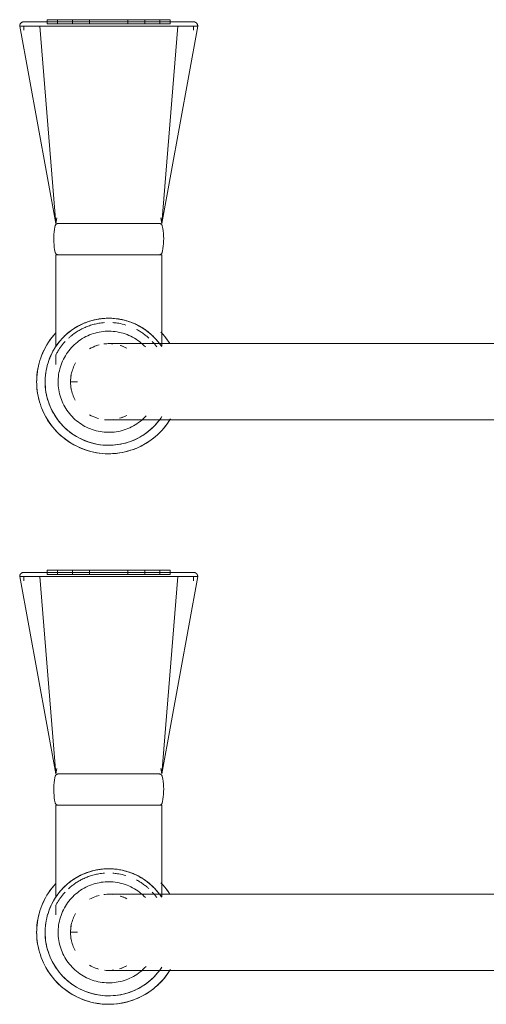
# Model space of a CAD drawing. Header units: millimetres. Extents: x -281 to 121694, y -16481 to 65128.
# Tile 242 of 256: x 21073 to 21183, y 51562 to 51795. Entities that reach past the tile are written whole.
import ezdxf

# ---------------------------------------------------------------- set-up
doc = ezdxf.new("R2010")
doc.units = ezdxf.units.MM
doc.layers.add('A--L74__VasteSanitaireVoorz', color=1, linetype='Continuous', lineweight=5)
doc.layers.add('A--L82__LosseGebruikersInvent', color=1, linetype='Continuous', lineweight=5)

# ---------------------------------------------------------------- blocks, each defined once
blk = doc.blocks.new('NLRS_82_FU_UN_spoekbak_gen_kad - spoelbak dxbxh 900x1200x957-V394-L_80_ 13')
at = {"layer": 'A--L74__VasteSanitaireVoorz'}
for p, q in [((37.39, -44.82), (84, -36.32)), ((84, -41.04), (84, -36.32)), ((167.39, -44.82), (214, -36.32)), ((214, -41.04), (214, -36.32)), ((84, -37.32), (83, -37.32)), ((214, -37.32), (213, -37.32)), ((37.39, -44.82), (84, -41.04)), ((84, -73.61), (84, -41.04)), ((167.39, -44.82), (214, -41.04)), ((214, -73.61), (214, -41.04)), ((85.5, -42.82), (84.5, -42.82)), ((84.5, -42.82), (84.5, -71.82)), ((84.5, -42.82), (84.5, -71.82)), ((85.5, -71.82), (85.5, -42.82)), ((85.5, -71.82), (85.5, -42.82)), ((215.5, -42.82), (214.5, -42.82)), ((214.5, -42.82), (214.5, -71.82)), ((214.5, -42.82), (214.5, -71.82)), ((215.5, -71.82), (215.5, -42.82)), ((215.5, -71.82), (215.5, -42.82)), ((6.3, -44.82), (4.1, -44.82)), ((30, -44.82), (8.29, -44.82)), ((30, -69.82), (30, -44.82)), ((38.71, -45.05), (37.39, -44.82)), ((37.39, -45.25), (37.39, -69.4)), ((85.5, -45.24), (84.5, -45.24)), ((84.5, -45.24), (84.5, -69.41)), ((84.5, -45.24), (84.5, -69.41)), ((84.5, -69.41), (84.5, -45.24)), ((84.5, -69.41), (84.5, -45.24)), ((85.5, -69.41), (85.5, -45.24)), ((85.5, -69.41), (85.5, -45.24)), ((85.5, -45.24), (85.5, -69.41)), ((85.5, -45.24), (85.5, -69.41)), ((136.3, -44.82), (134.1, -44.82)), ((160, -44.82), (138.29, -44.82)), ((160, -69.82), (160, -44.82)), ((168.71, -45.05), (167.39, -44.82)), ((167.39, -45.25), (167.39, -69.4)), ((215.5, -45.24), (214.5, -45.24)), ((214.5, -45.24), (214.5, -69.41)), ((214.5, -45.24), (214.5, -69.41)), ((214.5, -69.41), (214.5, -45.24)), ((214.5, -69.41), (214.5, -45.24)), ((215.5, -69.41), (215.5, -45.24)), ((215.5, -69.41), (215.5, -45.24)), ((215.5, -45.24), (215.5, -69.41)), ((215.5, -45.24), (215.5, -69.41)), ((0, -48.49), (0, -49.97)), ((85.5, -48.79), (84.5, -48.79)), ((84.5, -48.79), (84.5, -65.85)), ((84.5, -48.79), (84.5, -65.85)), ((84.5, -65.85), (84.5, -48.79)), ((84.5, -65.85), (84.5, -48.79)), ((85.5, -65.85), (85.5, -48.79)), ((85.5, -65.85), (85.5, -48.79)), ((85.5, -48.79), (85.5, -65.85)), ((85.5, -48.79), (85.5, -65.85)), ((130, -48.49), (130, -49.97)), ((215.5, -48.79), (214.5, -48.79)), ((214.5, -48.79), (214.5, -65.85)), ((214.5, -48.79), (214.5, -65.85)), ((214.5, -65.85), (214.5, -48.79)), ((214.5, -65.85), (214.5, -48.79)), ((215.5, -65.85), (215.5, -48.79)), ((215.5, -65.85), (215.5, -48.79)), ((215.5, -48.79), (215.5, -65.85)), ((215.5, -48.79), (215.5, -65.85)), ((85.5, -52.79), (84.5, -52.79)), ((84.5, -52.79), (84.5, -61.86)), ((84.5, -52.79), (84.5, -61.86)), ((84.5, -61.86), (84.5, -52.79)), ((84.5, -61.86), (84.5, -52.79)), ((85.5, -61.86), (85.5, -52.79)), ((85.5, -61.86), (85.5, -52.79)), ((85.5, -52.79), (85.5, -61.86)), ((85.5, -52.79), (85.5, -61.86)), ((215.5, -52.79), (214.5, -52.79)), ((214.5, -52.79), (214.5, -61.86)), ((214.5, -52.79), (214.5, -61.86)), ((214.5, -61.86), (214.5, -52.79)), ((214.5, -61.86), (214.5, -52.79)), ((215.5, -61.86), (215.5, -52.79)), ((215.5, -61.86), (215.5, -52.79)), ((215.5, -52.79), (215.5, -61.86)), ((215.5, -52.79), (215.5, -61.86)), ((84, -59.18), (84, -55.47)), ((214, -59.18), (214, -55.47)), ((84.5, -61.86), (85.5, -61.86)), ((214.5, -61.86), (215.5, -61.86)), ((84.5, -65.85), (85.5, -65.85)), ((214.5, -65.85), (215.5, -65.85)), ((37.39, -69.82), (38.71, -69.6)), ((84.5, -69.41), (85.5, -69.41)), ((167.39, -69.82), (168.71, -69.6)), ((214.5, -69.41), (215.5, -69.41)), ((8.39, -69.82), (30, -69.82)), ((37.39, -69.82), (84, -78.33)), ((37.39, -69.82), (84, -73.61)), ((84.5, -71.82), (85.5, -71.82)), ((138.39, -69.82), (160, -69.82)), ((167.39, -69.82), (214, -78.33)), ((167.39, -69.82), (214, -73.61)), ((214.5, -71.82), (215.5, -71.82)), ((84, -78.33), (84, -73.61)), ((214, -78.33), (214, -73.61)), ((83, -77.33), (84, -77.33)), ((213, -77.33), (214, -77.33)), ((-9, -87.32), (-9, -177.32)), ((9, -177.32), (9, -87.32)), ((121, -87.32), (121, -177.32)), ((139, -177.32), (139, -87.32))]:
    blk.add_line(p, q, dxfattribs=at)
at = {"layer": 'A--L74__VasteSanitaireVoorz', "flags": 128}
for points in [[(84, -36.32), (84.04, -36.32), (84.08, -36.32), (84.12, -36.33), (84.16, -36.33), (84.2, -36.34), (84.24, -36.35), (84.28, -36.36), (84.31, -36.37), (84.35, -36.38), (84.39, -36.4), (84.43, -36.41), (84.46, -36.43), (84.5, -36.45), (84.53, -36.47), (84.56, -36.49), (84.6, -36.52), (84.63, -36.54), (84.66, -36.57), (84.69, -36.59), (84.72, -36.62), (84.74, -36.65), (84.77, -36.68), (84.8, -36.71), (84.82, -36.75), (84.84, -36.78), (84.86, -36.81), (84.88, -36.85), (84.9, -36.88), (84.92, -36.92), (84.93, -36.96), (84.95, -36.99), (84.96, -37.03), (84.97, -37.07), (84.98, -37.11), (84.99, -37.15), (84.99, -37.19), (85, -37.23), (85, -37.27), (85, -37.31), (85, -37.32)], [(214, -36.32), (214.04, -36.32), (214.08, -36.32), (214.12, -36.33), (214.16, -36.33), (214.2, -36.34), (214.24, -36.35), (214.28, -36.36), (214.31, -36.37), (214.35, -36.38), (214.39, -36.4), (214.43, -36.41), (214.46, -36.43), (214.5, -36.45), (214.53, -36.47), (214.56, -36.49), (214.6, -36.52), (214.63, -36.54), (214.66, -36.57), (214.69, -36.59), (214.72, -36.62), (214.74, -36.65), (214.77, -36.68), (214.8, -36.71), (214.82, -36.75), (214.84, -36.78), (214.86, -36.81), (214.88, -36.85), (214.9, -36.88), (214.92, -36.92), (214.93, -36.96), (214.95, -36.99), (214.96, -37.03), (214.97, -37.07), (214.98, -37.11), (214.99, -37.15), (214.99, -37.19), (215, -37.23), (215, -37.27), (215, -37.31), (215, -37.32)], [(85, -37.32), (85, -37.32), (85, -37.34), (85, -37.36), (85, -37.4), (85, -37.43)], [(85, -41.36), (85, -41.14), (85, -40.92), (85, -40.7), (85, -40.49), (85, -40.28), (85, -40.07), (85, -39.87), (85, -39.68), (85, -39.49), (85, -39.31), (85, -39.13), (85, -38.97), (85, -38.8), (85, -38.65), (85, -38.5), (85, -38.36), (85, -38.23), (85, -38.11), (85, -37.99), (85, -37.89), (85, -37.79), (85, -37.7), (85, -37.62), (85, -37.55), (85, -37.49), (85, -37.44), (85, -37.39), (85, -37.36), (85, -37.34), (85, -37.32), (85, -37.32)], [(85, -37.43), (85, -37.84), (85, -38.33), (85, -38.89), (85, -39.53), (85, -40.24), (85, -41.03), (85, -41.88), (85, -42.81), (85, -43.8), (85, -44.86), (85, -45.99), (85, -47.18), (85, -48.43), (85, -49.74), (85, -51.11), (85, -52.53), (85, -53.39)], [(215, -37.32), (215, -37.32), (215, -37.34), (215, -37.36), (215, -37.4), (215, -37.43)], [(215, -41.36), (215, -41.14), (215, -40.92), (215, -40.7), (215, -40.49), (215, -40.28), (215, -40.07), (215, -39.87), (215, -39.68), (215, -39.49), (215, -39.31), (215, -39.13), (215, -38.97), (215, -38.8), (215, -38.65), (215, -38.5), (215, -38.36), (215, -38.23), (215, -38.11), (215, -37.99), (215, -37.89), (215, -37.79), (215, -37.7), (215, -37.62), (215, -37.55), (215, -37.49), (215, -37.44), (215, -37.39), (215, -37.36), (215, -37.34), (215, -37.32), (215, -37.32)], [(215, -37.43), (215, -37.84), (215, -38.33), (215, -38.89), (215, -39.53), (215, -40.24), (215, -41.03), (215, -41.88), (215, -42.81), (215, -43.8), (215, -44.86), (215, -45.99), (215, -47.18), (215, -48.43), (215, -49.74), (215, -51.11), (215, -52.53), (215, -53.39)], [(0, -40.32), (-0.68, -40.34), (-1.36, -40.38), (-2.04, -40.45), (-2.71, -40.54), (-3.38, -40.66), (-4.04, -40.81), (-4.7, -40.99), (-5.35, -41.19), (-5.99, -41.41), (-6.62, -41.67), (-7.24, -41.94), (-7.85, -42.25), (-8.45, -42.57), (-9.03, -42.92), (-9.6, -43.29), (-10.15, -43.69), (-10.69, -44.11), (-11.21, -44.54), (-11.71, -45), (-12.2, -45.48), (-12.66, -45.98), (-13.1, -46.49), (-13.53, -47.03), (-13.93, -47.57), (-14.31, -48.14), (-14.66, -48.72), (-14.99, -49.31), (-15.3, -49.92), (-15.59, -50.54), (-15.84, -51.16), (-16.08, -51.8), (-16.29, -52.45), (-16.47, -53.11), (-16.62, -53.77), (-16.75, -54.43), (-16.85, -55.11), (-16.93, -55.78), (-16.98, -56.46), (-17, -57.14), (-16.99, -57.82), (-16.96, -58.5), (-16.9, -59.18), (-16.81, -59.85), (-16.7, -60.52), (-16.56, -61.19), (-16.39, -61.85), (-16.19, -62.5), (-15.97, -63.14), (-15.73, -63.77), (-15.46, -64.4), (-15.16, -65.01), (-14.84, -65.61), (-14.5, -66.2), (-14.13, -66.77), (-13.74, -67.33), (-13.33, -67.87), (-12.9, -68.39), (-12.45, -68.9), (-11.97, -69.39), (-11.48, -69.86), (-10.97, -70.31), (-10.44, -70.74), (-9.9, -71.14), (-9.34, -71.53), (-8.76, -71.89)], [(11.48, -44.79), (10.97, -44.34), (10.44, -43.91), (9.9, -43.5), (9.34, -43.12), (8.76, -42.76), (8.17, -42.42), (7.57, -42.1), (6.96, -41.81), (6.33, -41.55), (5.69, -41.31), (5.05, -41.09), (4.4, -40.9), (3.74, -40.74), (3.07, -40.6), (2.4, -40.49), (1.72, -40.41), (1.05, -40.36), (0.37, -40.33), (0, -40.32)], [(85, -73.28), (85, -71.42), (85, -69.53), (85, -67.62), (85, -65.7), (85, -63.76), (85, -61.81), (85, -59.86), (85, -57.9), (85, -55.94), (85, -53.98), (85, -52.03), (85, -50.09), (85, -48.15), (85, -46.24), (85, -44.34), (85, -42.46), (85, -41.36)], [(130, -40.32), (129.32, -40.34), (128.64, -40.38), (127.96, -40.45), (127.29, -40.54), (126.62, -40.66), (125.96, -40.81), (125.3, -40.99), (124.65, -41.19), (124.01, -41.41), (123.38, -41.67), (122.76, -41.94), (122.15, -42.25), (121.55, -42.57), (120.97, -42.92), (120.4, -43.29), (119.85, -43.69), (119.31, -44.11), (118.79, -44.54), (118.29, -45), (117.8, -45.48), (117.34, -45.98), (116.9, -46.49), (116.47, -47.03), (116.07, -47.57), (115.69, -48.14), (115.34, -48.72), (115.01, -49.31), (114.7, -49.92), (114.41, -50.54), (114.16, -51.16), (113.92, -51.8), (113.71, -52.45), (113.53, -53.11), (113.38, -53.77), (113.25, -54.43), (113.15, -55.11), (113.07, -55.78), (113.02, -56.46), (113, -57.14), (113.01, -57.82), (113.04, -58.5), (113.1, -59.18), (113.19, -59.85), (113.3, -60.52), (113.44, -61.19), (113.61, -61.85), (113.81, -62.5), (114.03, -63.14), (114.27, -63.77), (114.54, -64.4), (114.84, -65.01), (115.16, -65.61), (115.5, -66.2), (115.87, -66.77), (116.26, -67.33), (116.67, -67.87), (117.1, -68.39), (117.55, -68.9), (118.03, -69.39), (118.52, -69.86), (119.03, -70.31), (119.56, -70.74), (120.1, -71.14), (120.66, -71.53), (121.24, -71.89)], [(141.48, -44.79), (140.97, -44.34), (140.44, -43.91), (139.9, -43.5), (139.34, -43.12), (138.76, -42.76), (138.17, -42.42), (137.57, -42.1), (136.96, -41.81), (136.33, -41.55), (135.69, -41.31), (135.05, -41.09), (134.4, -40.9), (133.74, -40.74), (133.07, -40.6), (132.4, -40.49), (131.72, -40.41), (131.05, -40.36), (130.37, -40.33), (130, -40.32)], [(215, -73.28), (215, -71.42), (215, -69.53), (215, -67.62), (215, -65.7), (215, -63.76), (215, -61.81), (215, -59.86), (215, -57.9), (215, -55.94), (215, -53.98), (215, -52.03), (215, -50.09), (215, -48.15), (215, -46.24), (215, -44.34), (215, -42.46), (215, -41.36)], [(0, -42.32), (-0.6, -42.34), (-1.2, -42.37), (-1.8, -42.43), (-2.39, -42.52), (-2.98, -42.62), (-3.57, -42.75), (-4.15, -42.91), (-4.72, -43.09), (-5.28, -43.29), (-5.84, -43.51), (-6.39, -43.75), (-6.93, -44.02), (-7.45, -44.31), (-7.97, -44.62), (-8.47, -44.94), (-8.96, -45.29), (-9.43, -45.66), (-9.89, -46.05), (-10.33, -46.45), (-10.76, -46.87), (-11.17, -47.31), (-11.56, -47.77), (-11.93, -48.24), (-12.29, -48.72), (-12.62, -49.22), (-12.94, -49.73), (-13.23, -50.25), (-13.5, -50.79), (-13.75, -51.33), (-13.98, -51.89), (-14.19, -52.45), (-14.37, -53.02), (-14.53, -53.6), (-14.67, -54.19), (-14.78, -54.77), (-14.87, -55.37), (-14.94, -55.96), (-14.98, -56.56), (-15, -57.16), (-14.99, -57.76), (-14.96, -58.36), (-14.91, -58.96), (-14.83, -59.55), (-14.73, -60.15), (-14.61, -60.73), (-14.46, -61.31), (-14.29, -61.89), (-14.09, -62.46), (-13.88, -63.02), (-13.64, -63.57), (-13.38, -64.11), (-13.1, -64.64), (-12.79, -65.15), (-12.47, -65.66), (-12.13, -66.15), (-11.76, -66.63), (-11.38, -67.09), (-10.98, -67.54), (-10.57, -67.97), (-10.13, -68.38), (-9.68, -68.78), (-9.22, -69.16), (-8.73, -69.52), (-8.24, -69.86)], [(8.47, -69.7), (8.96, -69.36), (9.43, -68.99), (9.89, -68.6), (10.33, -68.2), (10.76, -67.77), (11.17, -67.34), (11.56, -66.88), (11.93, -66.41), (12.29, -65.93), (12.62, -65.43), (12.94, -64.92), (13.23, -64.39), (13.5, -63.86), (13.75, -63.31), (13.98, -62.76), (14.19, -62.2), (14.37, -61.62), (14.53, -61.05), (14.67, -60.46), (14.78, -59.87), (14.87, -59.28), (14.94, -58.68), (14.98, -58.09), (15, -57.49), (14.99, -56.89), (14.96, -56.29), (14.91, -55.69), (14.83, -55.09), (14.73, -54.5), (14.61, -53.92), (14.46, -53.33), (14.29, -52.76), (14.09, -52.19), (13.88, -51.63), (13.64, -51.08), (13.38, -50.54), (13.1, -50.01), (12.79, -49.49), (12.47, -48.99), (12.13, -48.5), (11.76, -48.02), (11.38, -47.56), (10.98, -47.11), (10.57, -46.68), (10.13, -46.26), (9.68, -45.87), (9.22, -45.49), (8.73, -45.13), (8.24, -44.79), (7.73, -44.47), (7.21, -44.17), (6.68, -43.89), (6.14, -43.64), (5.59, -43.4), (5.02, -43.19), (4.46, -43), (3.88, -42.83), (3.3, -42.69), (2.71, -42.57), (2.12, -42.47), (1.52, -42.4), (0.92, -42.35), (0.32, -42.33), (0, -42.32)], [(130, -42.32), (129.4, -42.34), (128.8, -42.37), (128.2, -42.43), (127.61, -42.52), (127.02, -42.62), (126.43, -42.75), (125.85, -42.91), (125.28, -43.09), (124.72, -43.29), (124.16, -43.51), (123.61, -43.75), (123.07, -44.02), (122.55, -44.31), (122.03, -44.62), (121.53, -44.94), (121.04, -45.29), (120.57, -45.66), (120.11, -46.05), (119.67, -46.45), (119.24, -46.87), (118.83, -47.31), (118.44, -47.77), (118.07, -48.24), (117.71, -48.72), (117.38, -49.22), (117.06, -49.73), (116.77, -50.25), (116.5, -50.79), (116.25, -51.33), (116.02, -51.89), (115.81, -52.45), (115.63, -53.02), (115.47, -53.6), (115.33, -54.19), (115.22, -54.77), (115.13, -55.37), (115.06, -55.96), (115.02, -56.56), (115, -57.16), (115.01, -57.76), (115.04, -58.36), (115.09, -58.96), (115.17, -59.55), (115.27, -60.15), (115.39, -60.73), (115.54, -61.31), (115.71, -61.89), (115.91, -62.46), (116.12, -63.02), (116.36, -63.57), (116.62, -64.11), (116.9, -64.64), (117.21, -65.15), (117.53, -65.66), (117.87, -66.15), (118.24, -66.63), (118.62, -67.09), (119.02, -67.54), (119.43, -67.97), (119.87, -68.38), (120.32, -68.78), (120.78, -69.16), (121.27, -69.52), (121.76, -69.86)], [(138.47, -69.7), (138.96, -69.36), (139.43, -68.99), (139.89, -68.6), (140.33, -68.2), (140.76, -67.77), (141.17, -67.34), (141.56, -66.88), (141.93, -66.41), (142.29, -65.93), (142.62, -65.43), (142.94, -64.92), (143.23, -64.39), (143.5, -63.86), (143.75, -63.31), (143.98, -62.76), (144.19, -62.2), (144.37, -61.62), (144.53, -61.05), (144.67, -60.46), (144.78, -59.87), (144.87, -59.28), (144.94, -58.68), (144.98, -58.09), (145, -57.49), (144.99, -56.89), (144.96, -56.29), (144.91, -55.69), (144.83, -55.09), (144.73, -54.5), (144.61, -53.92), (144.46, -53.33), (144.29, -52.76), (144.09, -52.19), (143.88, -51.63), (143.64, -51.08), (143.38, -50.54), (143.1, -50.01), (142.79, -49.49), (142.47, -48.99), (142.13, -48.5), (141.76, -48.02), (141.38, -47.56), (140.98, -47.11), (140.57, -46.68), (140.13, -46.26), (139.68, -45.87), (139.22, -45.49), (138.73, -45.13), (138.24, -44.79), (137.73, -44.47), (137.21, -44.17), (136.68, -43.89), (136.14, -43.64), (135.59, -43.4), (135.02, -43.19), (134.46, -43), (133.88, -42.83), (133.3, -42.69), (132.71, -42.57), (132.12, -42.47), (131.52, -42.4), (130.92, -42.35), (130.32, -42.33), (130, -42.32)], [(0, -45.39), (-0.48, -45.4), (-0.95, -45.42), (-1.43, -45.47), (-1.9, -45.54), (-2.37, -45.62), (-2.84, -45.73), (-3.3, -45.85), (-3.76, -45.99), (-4.21, -46.15), (-4.65, -46.33), (-5.08, -46.52), (-5.51, -46.74), (-5.93, -46.96), (-6.34, -47.21), (-6.74, -47.47), (-7.13, -47.75), (-7.51, -48.04), (-7.87, -48.35), (-8.22, -48.67), (-8.56, -49.01), (-8.89, -49.36), (-9.2, -49.72), (-9.5, -50.09), (-9.78, -50.48), (-10.05, -50.87), (-10.3, -51.28), (-10.53, -51.7), (-10.75, -52.12), (-10.94, -52.56), (-11.13, -53), (-11.29, -53.45), (-11.44, -53.9), (-11.56, -54.36), (-11.67, -54.83), (-11.76, -55.29), (-11.84, -55.77), (-11.89, -56.24), (-11.92, -56.72), (-11.94, -57.2), (-11.93, -57.67), (-11.91, -58.15), (-11.87, -58.63), (-11.81, -59.1), (-11.72, -59.57), (-11.63, -60.04), (-11.51, -60.5), (-11.37, -60.96), (-11.22, -61.41), (-11.05, -61.85), (-10.86, -62.29), (-10.65, -62.72), (-10.42, -63.14), (-10.18, -63.56), (-9.93, -63.96), (-9.65, -64.35), (-9.36, -64.73), (-9.06, -65.1), (-8.74, -65.45), (-8.41, -65.8), (-8.06, -66.13)], [(8.22, -65.98), (8.56, -65.64), (8.89, -65.29), (9.2, -64.93), (9.5, -64.56), (9.78, -64.17), (10.05, -63.77), (10.3, -63.37), (10.53, -62.95), (10.75, -62.53), (10.94, -62.09), (11.13, -61.65), (11.29, -61.2), (11.44, -60.75), (11.56, -60.29), (11.67, -59.82), (11.76, -59.35), (11.84, -58.88), (11.89, -58.41), (11.92, -57.93), (11.94, -57.45), (11.93, -56.98), (11.91, -56.5), (11.87, -56.02), (11.81, -55.55), (11.72, -55.08), (11.63, -54.61), (11.51, -54.15), (11.37, -53.69), (11.22, -53.24), (11.05, -52.79), (10.86, -52.36), (10.65, -51.93), (10.42, -51.5), (10.18, -51.09), (9.93, -50.69), (9.65, -50.3), (9.36, -49.92), (9.06, -49.55), (8.74, -49.19), (8.41, -48.85), (8.06, -48.52), (7.71, -48.21), (7.33, -47.9), (6.95, -47.62), (6.56, -47.35), (6.15, -47.09), (5.74, -46.86), (5.32, -46.64), (4.89, -46.43), (4.45, -46.24), (4, -46.08), (3.55, -45.92), (3.09, -45.79), (2.62, -45.68), (2.16, -45.58), (1.68, -45.51), (1.21, -45.45), (0.73, -45.41), (0.26, -45.39), (0, -45.39)], [(30, -45.42), (30, -45.39), (30, -45.36), (30.01, -45.33), (30.01, -45.3), (30.01, -45.27), (30.02, -45.24), (30.03, -45.21), (30.04, -45.18), (30.05, -45.16), (30.06, -45.13), (30.07, -45.1), (30.08, -45.07), (30.1, -45.05), (30.11, -45.02), (30.13, -45), (30.15, -44.97), (30.17, -44.95), (30.19, -44.92), (30.21, -44.9), (30.23, -44.88), (30.25, -44.86), (30.27, -44.84), (30.3, -44.82), (30.32, -44.8), (30.34, -44.79), (30.37, -44.77), (30.4, -44.76), (30.42, -44.74), (30.45, -44.73), (30.48, -44.72), (30.51, -44.71), (30.53, -44.7), (30.56, -44.69), (30.59, -44.69)], [(30, -45.42), (30, -45.43), (30, -45.46), (30, -45.5), (30, -45.57), (30, -45.66), (30, -45.76), (30, -45.88), (30, -46.02), (30, -46.18), (30, -46.36), (30, -46.55), (30, -46.76), (30, -46.99), (30, -47.24), (30, -47.5), (30, -47.78), (30, -48.07), (30, -48.37), (30, -48.7), (30, -49.03), (30, -49.38), (30, -49.74), (30, -50.11), (30, -50.5), (30, -50.89), (30, -51.3), (30, -51.71), (30, -52.14), (30, -52.57), (30, -53.01), (30, -53.46), (30, -53.91), (30, -54.37), (30, -54.83), (30, -55.3), (30, -55.77), (30, -56.24), (30, -56.72), (30, -57.2), (30, -57.67), (30, -58.15), (30, -58.62), (30, -59.09), (30, -59.56), (30, -60.03), (30, -60.49), (30, -60.95), (30, -61.4), (30, -61.84), (30, -62.28), (30, -62.71), (30, -63.13), (30, -63.54), (30, -63.94), (30, -64.33), (30, -64.71), (30, -65.08), (30, -65.43), (30, -65.77), (30, -66.1), (30, -66.42), (30, -66.72), (30, -67), (30, -67.27), (30, -67.52), (30, -67.76), (30, -67.98), (30, -68.19), (30, -68.37), (30, -68.54), (30, -68.69), (30, -68.82), (30, -68.94), (30, -69.03), (30, -69.11), (30, -69.17), (30, -69.21), (30, -69.23), (30, -69.23)], [(30, -46.46), (30, -46.28), (30, -46.11), (30, -45.96), (30, -45.82), (30, -45.71), (30, -45.62), (30, -45.54), (30, -45.48), (30, -45.44), (30, -45.42), (30, -45.42)], [(30.59, -44.69), (31.18, -44.57), (31.78, -44.48), (32.37, -44.42), (32.97, -44.38), (33.57, -44.36), (34.17, -44.37), (34.77, -44.4), (35.37, -44.45), (35.96, -44.53), (36.55, -44.64), (36.8, -44.69)], [(36.8, -44.69), (36.83, -44.69), (36.86, -44.7), (36.88, -44.71), (36.91, -44.72), (36.94, -44.73), (36.97, -44.74), (36.99, -44.76), (37.02, -44.77), (37.05, -44.79), (37.07, -44.8), (37.1, -44.82), (37.12, -44.84), (37.14, -44.86), (37.16, -44.88), (37.18, -44.9), (37.21, -44.92), (37.22, -44.95), (37.24, -44.97), (37.26, -44.99), (37.28, -45.02), (37.29, -45.05), (37.31, -45.07), (37.32, -45.1), (37.33, -45.13), (37.34, -45.15), (37.35, -45.18), (37.36, -45.21), (37.37, -45.24), (37.38, -45.27), (37.38, -45.3), (37.39, -45.33), (37.39, -45.36), (37.39, -45.39), (37.39, -45.42)], [(37.39, -69.23), (37.39, -69.22), (37.39, -69.19), (37.39, -69.14), (37.39, -69.08), (37.39, -68.99), (37.39, -68.89), (37.39, -68.77), (37.39, -68.62), (37.39, -68.47), (37.39, -68.29), (37.39, -68.09), (37.39, -67.88), (37.39, -67.66), (37.39, -67.41), (37.39, -67.15), (37.39, -66.87), (37.39, -66.58), (37.39, -66.27), (37.39, -65.95), (37.39, -65.62), (37.39, -65.27), (37.39, -64.91), (37.39, -64.54), (37.39, -64.15), (37.39, -63.76), (37.39, -63.35), (37.39, -62.93), (37.39, -62.51), (37.39, -62.08), (37.39, -61.64), (37.39, -61.19), (37.39, -60.74), (37.39, -60.28), (37.39, -59.81), (37.39, -59.35), (37.39, -58.88), (37.39, -58.4), (37.39, -57.93), (37.39, -57.45), (37.39, -56.98), (37.39, -56.5), (37.39, -56.03), (37.39, -55.55), (37.39, -55.08), (37.39, -54.62), (37.39, -54.16), (37.39, -53.7), (37.39, -53.25), (37.39, -52.81), (37.39, -52.37), (37.39, -51.94), (37.39, -51.52), (37.39, -51.11), (37.39, -50.71), (37.39, -50.32), (37.39, -49.94), (37.39, -49.57), (37.39, -49.22), (37.39, -48.87), (37.39, -48.55), (37.39, -48.23), (37.39, -47.93), (37.39, -47.65), (37.39, -47.38), (37.39, -47.12), (37.39, -46.89), (37.39, -46.67), (37.39, -46.46), (37.39, -46.28), (37.39, -46.11), (37.39, -45.96), (37.39, -45.82), (37.39, -45.71), (37.39, -45.62), (37.39, -45.54), (37.39, -45.48), (37.39, -45.44), (37.39, -45.42), (37.39, -45.42)], [(37.39, -45.42), (37.39, -45.43), (37.39, -45.46), (37.39, -45.5), (37.39, -45.57), (37.39, -45.66), (37.39, -45.76), (37.39, -45.88), (37.39, -46.02), (37.39, -46.18), (37.39, -46.36)], [(130, -45.39), (129.52, -45.4), (129.05, -45.42), (128.57, -45.47), (128.1, -45.54), (127.63, -45.62), (127.16, -45.73), (126.7, -45.85), (126.24, -45.99), (125.79, -46.15), (125.35, -46.33), (124.92, -46.52), (124.49, -46.74), (124.07, -46.96), (123.66, -47.21), (123.26, -47.47), (122.87, -47.75), (122.49, -48.04), (122.13, -48.35), (121.78, -48.67), (121.44, -49.01), (121.11, -49.36), (120.8, -49.72), (120.5, -50.09), (120.22, -50.48), (119.95, -50.87), (119.7, -51.28), (119.47, -51.7), (119.25, -52.12), (119.06, -52.56), (118.87, -53), (118.71, -53.45), (118.56, -53.9), (118.44, -54.36), (118.33, -54.83), (118.24, -55.29), (118.16, -55.77), (118.11, -56.24), (118.08, -56.72), (118.06, -57.2), (118.07, -57.67), (118.09, -58.15), (118.13, -58.63), (118.19, -59.1), (118.28, -59.57), (118.37, -60.04), (118.49, -60.5), (118.63, -60.96), (118.78, -61.41), (118.95, -61.85), (119.14, -62.29), (119.35, -62.72), (119.58, -63.14), (119.82, -63.56), (120.07, -63.96), (120.35, -64.35), (120.64, -64.73), (120.94, -65.1), (121.26, -65.45), (121.59, -65.8), (121.94, -66.13)], [(138.22, -65.98), (138.56, -65.64), (138.89, -65.29), (139.2, -64.93), (139.5, -64.56), (139.78, -64.17), (140.05, -63.77), (140.3, -63.37), (140.53, -62.95), (140.75, -62.53), (140.94, -62.09), (141.13, -61.65), (141.29, -61.2), (141.44, -60.75), (141.56, -60.29), (141.67, -59.82), (141.76, -59.35), (141.84, -58.88), (141.89, -58.41), (141.92, -57.93), (141.94, -57.45), (141.93, -56.98), (141.91, -56.5), (141.87, -56.02), (141.81, -55.55), (141.72, -55.08), (141.63, -54.61), (141.51, -54.15), (141.37, -53.69), (141.22, -53.24), (141.05, -52.79), (140.86, -52.36), (140.65, -51.93), (140.42, -51.5), (140.18, -51.09), (139.93, -50.69), (139.65, -50.3), (139.36, -49.92), (139.06, -49.55), (138.74, -49.19), (138.41, -48.85), (138.06, -48.52), (137.71, -48.21), (137.33, -47.9), (136.95, -47.62), (136.56, -47.35), (136.15, -47.09), (135.74, -46.86), (135.32, -46.64), (134.89, -46.43), (134.45, -46.24), (134, -46.08), (133.55, -45.92), (133.09, -45.79), (132.62, -45.68), (132.16, -45.58), (131.68, -45.51), (131.21, -45.45), (130.73, -45.41), (130.26, -45.39), (130, -45.39)], [(160, -45.42), (160, -45.39), (160, -45.36), (160.01, -45.33), (160.01, -45.3), (160.01, -45.27), (160.02, -45.24), (160.03, -45.21), (160.04, -45.18), (160.05, -45.16), (160.06, -45.13), (160.07, -45.1), (160.08, -45.07), (160.1, -45.05), (160.11, -45.02), (160.13, -45), (160.15, -44.97), (160.17, -44.95), (160.19, -44.92), (160.21, -44.9), (160.23, -44.88), (160.25, -44.86), (160.27, -44.84), (160.3, -44.82), (160.32, -44.8), (160.34, -44.79), (160.37, -44.77), (160.4, -44.76), (160.42, -44.74), (160.45, -44.73), (160.48, -44.72), (160.51, -44.71), (160.53, -44.7), (160.56, -44.69), (160.59, -44.69)], [(160, -45.42), (160, -45.43), (160, -45.46), (160, -45.5), (160, -45.57), (160, -45.66), (160, -45.76), (160, -45.88), (160, -46.02), (160, -46.18), (160, -46.36), (160, -46.55), (160, -46.76), (160, -46.99), (160, -47.24), (160, -47.5), (160, -47.78), (160, -48.07), (160, -48.37), (160, -48.7), (160, -49.03), (160, -49.38), (160, -49.74), (160, -50.11), (160, -50.5), (160, -50.89), (160, -51.3), (160, -51.71), (160, -52.14), (160, -52.57), (160, -53.01), (160, -53.46), (160, -53.91), (160, -54.37), (160, -54.83), (160, -55.3), (160, -55.77), (160, -56.24), (160, -56.72), (160, -57.2), (160, -57.67), (160, -58.15), (160, -58.62), (160, -59.09), (160, -59.56), (160, -60.03), (160, -60.49), (160, -60.95), (160, -61.4), (160, -61.84), (160, -62.28), (160, -62.71), (160, -63.13), (160, -63.54), (160, -63.94), (160, -64.33), (160, -64.71), (160, -65.08), (160, -65.43), (160, -65.77), (160, -66.1), (160, -66.42), (160, -66.72), (160, -67), (160, -67.27), (160, -67.52), (160, -67.76), (160, -67.98), (160, -68.19), (160, -68.37), (160, -68.54), (160, -68.69), (160, -68.82), (160, -68.94), (160, -69.03), (160, -69.11), (160, -69.17), (160, -69.21), (160, -69.23), (160, -69.23)], [(160, -46.46), (160, -46.28), (160, -46.11), (160, -45.96), (160, -45.82), (160, -45.71), (160, -45.62), (160, -45.54), (160, -45.48), (160, -45.44), (160, -45.42), (160, -45.42)], [(160.59, -44.69), (161.18, -44.57), (161.78, -44.48), (162.37, -44.42), (162.97, -44.38), (163.57, -44.36), (164.17, -44.37), (164.77, -44.4), (165.37, -44.45), (165.96, -44.53), (166.55, -44.64), (166.8, -44.69)], [(166.8, -44.69), (166.83, -44.69), (166.86, -44.7), (166.88, -44.71), (166.91, -44.72), (166.94, -44.73), (166.97, -44.74), (166.99, -44.76), (167.02, -44.77), (167.05, -44.79), (167.07, -44.8), (167.1, -44.82), (167.12, -44.84), (167.14, -44.86), (167.16, -44.88), (167.18, -44.9), (167.21, -44.92), (167.22, -44.95), (167.24, -44.97), (167.26, -44.99), (167.28, -45.02), (167.29, -45.05), (167.31, -45.07), (167.32, -45.1), (167.33, -45.13), (167.34, -45.15), (167.35, -45.18), (167.36, -45.21), (167.37, -45.24), (167.38, -45.27), (167.38, -45.3), (167.39, -45.33), (167.39, -45.36), (167.39, -45.39), (167.39, -45.42)], [(167.39, -69.23), (167.39, -69.22), (167.39, -69.19), (167.39, -69.14), (167.39, -69.08), (167.39, -68.99), (167.39, -68.89), (167.39, -68.77), (167.39, -68.62), (167.39, -68.47), (167.39, -68.29), (167.39, -68.09), (167.39, -67.88), (167.39, -67.66), (167.39, -67.41), (167.39, -67.15), (167.39, -66.87), (167.39, -66.58), (167.39, -66.27), (167.39, -65.95), (167.39, -65.62), (167.39, -65.27), (167.39, -64.91), (167.39, -64.54), (167.39, -64.15), (167.39, -63.76), (167.39, -63.35), (167.39, -62.93), (167.39, -62.51), (167.39, -62.08), (167.39, -61.64), (167.39, -61.19), (167.39, -60.74), (167.39, -60.28), (167.39, -59.81), (167.39, -59.35), (167.39, -58.88), (167.39, -58.4), (167.39, -57.93), (167.39, -57.45), (167.39, -56.98), (167.39, -56.5), (167.39, -56.03), (167.39, -55.55), (167.39, -55.08), (167.39, -54.62), (167.39, -54.16), (167.39, -53.7), (167.39, -53.25), (167.39, -52.81), (167.39, -52.37), (167.39, -51.94), (167.39, -51.52), (167.39, -51.11), (167.39, -50.71), (167.39, -50.32), (167.39, -49.94), (167.39, -49.57), (167.39, -49.22), (167.39, -48.87), (167.39, -48.55), (167.39, -48.23), (167.39, -47.93), (167.39, -47.65), (167.39, -47.38), (167.39, -47.12), (167.39, -46.89), (167.39, -46.67), (167.39, -46.46), (167.39, -46.28), (167.39, -46.11), (167.39, -45.96), (167.39, -45.82), (167.39, -45.71), (167.39, -45.62), (167.39, -45.54), (167.39, -45.48), (167.39, -45.44), (167.39, -45.42), (167.39, -45.42)], [(167.39, -45.42), (167.39, -45.43), (167.39, -45.46), (167.39, -45.5), (167.39, -45.57), (167.39, -45.66), (167.39, -45.76), (167.39, -45.88), (167.39, -46.02), (167.39, -46.18), (167.39, -46.36)], [(-4.33, -49.43), (-4.01, -49.27), (-3.68, -49.11), (-3.35, -48.97), (-3.01, -48.84), (-2.67, -48.73), (-2.33, -48.63), (-1.98, -48.54), (-1.63, -48.47), (-1.27, -48.41), (-0.91, -48.37), (-0.55, -48.34), (-0.19, -48.33), (0, -48.32)], [(0, -48.32), (0.36, -48.33), (0.72, -48.35), (1.08, -48.39), (1.43, -48.44), (1.79, -48.5), (2.14, -48.58), (2.49, -48.67), (2.83, -48.78), (3.17, -48.9), (3.5, -49.03), (3.83, -49.18), (4.16, -49.34), (4.47, -49.51)], [(125.67, -49.43), (125.99, -49.27), (126.32, -49.11), (126.65, -48.97), (126.99, -48.84), (127.33, -48.73), (127.67, -48.63), (128.02, -48.54), (128.37, -48.47), (128.73, -48.41), (129.09, -48.37), (129.45, -48.34), (129.81, -48.33), (130, -48.32)], [(130, -48.32), (130.36, -48.33), (130.72, -48.35), (131.08, -48.39), (131.43, -48.44), (131.79, -48.5), (132.14, -48.58), (132.49, -48.67), (132.83, -48.78), (133.17, -48.9), (133.5, -49.03), (133.83, -49.18), (134.16, -49.34), (134.47, -49.51)], [(85, -53.39), (85, -53.57), (85, -53.76), (85, -53.96), (85, -54.16), (85, -54.37), (85, -54.58), (85, -54.79), (85, -55.01), (85, -55.24), (85, -55.46), (85, -55.69), (85, -55.92), (85, -56.16), (85, -56.4), (85, -56.63), (85, -56.87), (85, -57.11), (85, -57.35), (85, -57.59), (85, -57.83), (85, -58.07), (85, -58.31), (85, -58.54), (85, -58.78), (85, -59.01), (85, -59.24), (85, -59.46), (85, -59.69), (85, -59.9), (85, -60.12), (85, -60.33), (85, -60.53), (85, -60.73), (85, -60.93), (85, -61.12), (85, -61.26)], [(215, -53.39), (215, -53.57), (215, -53.76), (215, -53.96), (215, -54.16), (215, -54.37), (215, -54.58), (215, -54.79), (215, -55.01), (215, -55.24), (215, -55.46), (215, -55.69), (215, -55.92), (215, -56.16), (215, -56.4), (215, -56.63), (215, -56.87), (215, -57.11), (215, -57.35), (215, -57.59), (215, -57.83), (215, -58.07), (215, -58.31), (215, -58.54), (215, -58.78), (215, -59.01), (215, -59.24), (215, -59.46), (215, -59.69), (215, -59.9), (215, -60.12), (215, -60.33), (215, -60.53), (215, -60.73), (215, -60.93), (215, -61.12), (215, -61.26)], [(-8.68, -54.93), (-8.57, -54.59), (-8.46, -54.24)], [(8.51, -54.4), (8.62, -54.74), (8.72, -55.09)], [(121.32, -54.93), (121.43, -54.59), (121.54, -54.24)], [(138.51, -54.4), (138.62, -54.74), (138.72, -55.09)], [(-8.92, -58.5), (-8.96, -58.14), (-8.99, -57.78), (-9, -57.42), (-9, -57.06), (-8.98, -56.7), (-8.95, -56.34)], [(-9, -57.32), (-9, -57.35), (-9, -57.42), (-9, -57.54), (-9, -57.71), (-9, -57.92), (-9, -58.18), (-9, -58.49), (-9, -58.85), (-9, -59.25), (-9, -59.69), (-9, -60.18), (-9, -60.71), (-9, -61.29), (-9, -61.91), (-9, -62.56), (-9, -63.26), (-9, -64), (-9, -64.77), (-9, -65.58), (-9, -66.42), (-9, -67.3), (-9, -68.21), (-9, -69.15), (-9, -70.12), (-9, -71.11), (-9, -72.14), (-9, -73.18), (-9, -74.25), (-9, -75.34), (-9, -76.45), (-9, -77.58), (-9, -78.72), (-9, -79.88), (-9, -81.05), (-9, -82.22), (-9, -83.41), (-9, -84.6), (-9, -85.8), (-9, -87), (-9, -87.32)], [(8.92, -56.15), (8.96, -56.51), (8.99, -56.87), (9, -57.23), (9, -57.59), (8.98, -57.95), (8.95, -58.3)], [(9, -87.32), (9, -86.12), (9, -84.93), (9, -83.73), (9, -82.54), (9, -81.36), (9, -80.19), (9, -79.03), (9, -77.89), (9, -76.76), (9, -75.64), (9, -74.55), (9, -73.47), (9, -72.42), (9, -71.39), (9, -70.38), (9, -69.41), (9, -68.46), (9, -67.54), (9, -66.66), (9, -65.8), (9, -64.98), (9, -64.2), (9, -63.46), (9, -62.75), (9, -62.08), (9, -61.45), (9, -60.87), (9, -60.32), (9, -59.82), (9, -59.36), (9, -58.95), (9, -58.58), (9, -58.26), (9, -57.99), (9, -57.76), (9, -57.58), (9, -57.45), (9, -57.36), (9, -57.33)], [(121.08, -58.5), (121.04, -58.14), (121.01, -57.78), (121, -57.42), (121, -57.06), (121.02, -56.7), (121.05, -56.34)], [(121, -57.32), (121, -57.35), (121, -57.42), (121, -57.54), (121, -57.71), (121, -57.92), (121, -58.18), (121, -58.49), (121, -58.85), (121, -59.25), (121, -59.69), (121, -60.18), (121, -60.71), (121, -61.29), (121, -61.91), (121, -62.56), (121, -63.26), (121, -64), (121, -64.77), (121, -65.58), (121, -66.42), (121, -67.3), (121, -68.21), (121, -69.15), (121, -70.12), (121, -71.11), (121, -72.14), (121, -73.18), (121, -74.25), (121, -75.34), (121, -76.45), (121, -77.58), (121, -78.72), (121, -79.88), (121, -81.05), (121, -82.22), (121, -83.41), (121, -84.6), (121, -85.8), (121, -87), (121, -87.32)], [(138.92, -56.15), (138.96, -56.51), (138.99, -56.87), (139, -57.23), (139, -57.59), (138.98, -57.95), (138.95, -58.3)], [(139, -87.32), (139, -86.12), (139, -84.93), (139, -83.73), (139, -82.54), (139, -81.36), (139, -80.19), (139, -79.03), (139, -77.89), (139, -76.76), (139, -75.64), (139, -74.55), (139, -73.47), (139, -72.42), (139, -71.39), (139, -70.38), (139, -69.41), (139, -68.46), (139, -67.54), (139, -66.66), (139, -65.8), (139, -64.98), (139, -64.2), (139, -63.46), (139, -62.75), (139, -62.08), (139, -61.45), (139, -60.87), (139, -60.32), (139, -59.82), (139, -59.36), (139, -58.95), (139, -58.58), (139, -58.26), (139, -57.99), (139, -57.76), (139, -57.58), (139, -57.45), (139, -57.36), (139, -57.33)], [(-8.1, -61.25), (-8.25, -60.92), (-8.39, -60.59), (-8.51, -60.25), (-8.62, -59.9)], [(8.57, -60.06), (8.46, -60.4), (8.33, -60.74), (8.18, -61.07), (8.03, -61.39)], [(121.9, -61.25), (121.75, -60.92), (121.61, -60.59), (121.49, -60.25), (121.38, -59.9)], [(138.57, -60.06), (138.46, -60.4), (138.33, -60.74), (138.18, -61.07), (138.03, -61.39)], [(85, -61.26), (85, -62.71), (85, -64.11), (85, -65.46), (85, -66.74), (85, -67.97), (85, -69.13), (85, -70.23), (85, -71.26), (85, -72.23), (85, -73.13), (85, -73.95), (85, -74.71), (85, -75.39), (85, -76), (85, -76.53), (85, -76.99), (85, -77.22)], [(215, -61.26), (215, -62.71), (215, -64.11), (215, -65.46), (215, -66.74), (215, -67.97), (215, -69.13), (215, -70.23), (215, -71.26), (215, -72.23), (215, -73.13), (215, -73.95), (215, -74.71), (215, -75.39), (215, -76), (215, -76.53), (215, -76.99), (215, -77.22)], [(9.03, -71.73), (9.6, -71.35), (10.15, -70.96), (10.69, -70.54), (11.21, -70.1), (11.71, -69.65)], [(30, -69.23), (30, -69.22), (30, -69.19), (30, -69.14), (30, -69.08), (30, -68.99), (30, -68.89), (30, -68.77), (30, -68.62), (30, -68.47), (30, -68.29)], [(30.59, -69.96), (30.57, -69.96), (30.54, -69.95), (30.51, -69.94), (30.48, -69.93), (30.45, -69.92), (30.42, -69.9), (30.4, -69.89), (30.37, -69.88), (30.35, -69.86), (30.32, -69.84), (30.3, -69.83), (30.27, -69.81), (30.25, -69.79), (30.23, -69.77), (30.21, -69.75), (30.19, -69.72), (30.17, -69.7), (30.15, -69.68), (30.13, -69.65), (30.12, -69.63), (30.1, -69.6), (30.09, -69.58), (30.07, -69.55), (30.06, -69.52), (30.05, -69.49), (30.04, -69.47), (30.03, -69.44), (30.02, -69.41), (30.02, -69.38), (30.01, -69.35), (30.01, -69.32), (30, -69.29), (30, -69.26), (30, -69.23)], [(37.39, -69.23), (37.39, -69.26), (37.39, -69.29), (37.39, -69.32), (37.38, -69.35), (37.38, -69.38), (37.37, -69.41), (37.36, -69.44), (37.35, -69.46), (37.34, -69.49), (37.33, -69.52), (37.32, -69.55), (37.31, -69.57), (37.29, -69.6), (37.28, -69.63), (37.26, -69.65), (37.24, -69.68), (37.23, -69.7), (37.21, -69.72), (37.19, -69.75), (37.17, -69.77), (37.14, -69.79), (37.12, -69.81), (37.1, -69.83), (37.07, -69.84), (37.05, -69.86), (37.02, -69.88), (37, -69.89), (36.97, -69.9), (36.94, -69.92), (36.91, -69.93), (36.89, -69.94), (36.86, -69.95), (36.83, -69.96), (36.8, -69.96)], [(37.39, -68.19), (37.39, -68.37), (37.39, -68.54), (37.39, -68.69), (37.39, -68.82), (37.39, -68.94), (37.39, -69.03), (37.39, -69.11), (37.39, -69.17), (37.39, -69.21), (37.39, -69.23), (37.39, -69.23)], [(139.03, -71.73), (139.6, -71.35), (140.15, -70.96), (140.69, -70.54), (141.21, -70.1), (141.71, -69.65)], [(160, -69.23), (160, -69.22), (160, -69.19), (160, -69.14), (160, -69.08), (160, -68.99), (160, -68.89), (160, -68.77), (160, -68.62), (160, -68.47), (160, -68.29)], [(160.59, -69.96), (160.57, -69.96), (160.54, -69.95), (160.51, -69.94), (160.48, -69.93), (160.45, -69.92), (160.42, -69.9), (160.4, -69.89), (160.37, -69.88), (160.35, -69.86), (160.32, -69.84), (160.3, -69.83), (160.27, -69.81), (160.25, -69.79), (160.23, -69.77), (160.21, -69.75), (160.19, -69.72), (160.17, -69.7), (160.15, -69.68), (160.13, -69.65), (160.12, -69.63), (160.1, -69.6), (160.09, -69.58), (160.07, -69.55), (160.06, -69.52), (160.05, -69.49), (160.04, -69.47), (160.03, -69.44), (160.02, -69.41), (160.02, -69.38), (160.01, -69.35), (160.01, -69.32), (160, -69.29), (160, -69.26), (160, -69.23)], [(167.39, -69.23), (167.39, -69.26), (167.39, -69.29), (167.39, -69.32), (167.38, -69.35), (167.38, -69.38), (167.37, -69.41), (167.36, -69.44), (167.35, -69.46), (167.34, -69.49), (167.33, -69.52), (167.32, -69.55), (167.31, -69.57), (167.29, -69.6), (167.28, -69.63), (167.26, -69.65), (167.24, -69.68), (167.23, -69.7), (167.21, -69.72), (167.19, -69.75), (167.17, -69.77), (167.14, -69.79), (167.12, -69.81), (167.1, -69.83), (167.07, -69.84), (167.05, -69.86), (167.02, -69.88), (167, -69.89), (166.97, -69.9), (166.94, -69.92), (166.91, -69.93), (166.89, -69.94), (166.86, -69.95), (166.83, -69.96), (166.8, -69.96)], [(167.39, -68.19), (167.39, -68.37), (167.39, -68.54), (167.39, -68.69), (167.39, -68.82), (167.39, -68.94), (167.39, -69.03), (167.39, -69.11), (167.39, -69.17), (167.39, -69.21), (167.39, -69.23), (167.39, -69.23)], [(36.8, -69.96), (36.21, -70.07), (35.61, -70.16), (35.02, -70.23), (34.42, -70.27), (33.82, -70.29), (33.22, -70.28), (32.62, -70.25), (32.02, -70.19), (31.43, -70.11), (30.84, -70.01), (30.59, -69.96)], [(166.8, -69.96), (166.21, -70.07), (165.61, -70.16), (165.02, -70.23), (164.42, -70.27), (163.82, -70.29), (163.22, -70.28), (162.62, -70.25), (162.02, -70.19), (161.43, -70.11), (160.84, -70.01), (160.59, -69.96)], [(85, -77.33), (85, -77.32), (85, -77.31), (85, -77.29), (85, -77.25), (85, -77.21), (85, -77.16), (85, -77.1), (85, -77.02), (85, -76.94), (85, -76.86), (85, -76.76), (85, -76.65), (85, -76.54), (85, -76.41), (85, -76.28), (85, -76.14), (85, -75.99), (85, -75.84), (85, -75.68), (85, -75.51), (85, -75.33), (85, -75.15), (85, -74.96), (85, -74.77), (85, -74.57), (85, -74.37), (85, -74.16), (85, -73.94), (85, -73.73), (85, -73.5), (85, -73.28)], [(215, -77.33), (215, -77.32), (215, -77.31), (215, -77.29), (215, -77.25), (215, -77.21), (215, -77.16), (215, -77.1), (215, -77.02), (215, -76.94), (215, -76.86), (215, -76.76), (215, -76.65), (215, -76.54), (215, -76.41), (215, -76.28), (215, -76.14), (215, -75.99), (215, -75.84), (215, -75.68), (215, -75.51), (215, -75.33), (215, -75.15), (215, -74.96), (215, -74.77), (215, -74.57), (215, -74.37), (215, -74.16), (215, -73.94), (215, -73.73), (215, -73.5), (215, -73.28)], [(85, -77.33), (85, -77.37), (85, -77.41), (84.99, -77.45), (84.99, -77.49), (84.98, -77.53), (84.97, -77.57), (84.96, -77.61), (84.95, -77.64), (84.94, -77.68), (84.92, -77.72), (84.9, -77.76), (84.89, -77.79), (84.87, -77.83), (84.85, -77.86), (84.83, -77.89), (84.8, -77.93), (84.78, -77.96), (84.75, -77.99), (84.72, -78.02), (84.7, -78.05), (84.67, -78.07), (84.64, -78.1), (84.61, -78.12), (84.57, -78.15), (84.54, -78.17), (84.51, -78.19), (84.47, -78.21), (84.44, -78.23), (84.4, -78.25), (84.36, -78.26), (84.32, -78.27), (84.29, -78.29), (84.25, -78.3), (84.21, -78.31), (84.17, -78.31), (84.13, -78.32), (84.09, -78.33), (84.05, -78.33), (84.01, -78.33), (84, -78.33)], [(85, -77.22), (85, -77.26), (85, -77.29), (85, -77.31), (85, -77.33), (85, -77.33)], [(215, -77.33), (215, -77.37), (215, -77.41), (214.99, -77.45), (214.99, -77.49), (214.98, -77.53), (214.97, -77.57), (214.96, -77.61), (214.95, -77.64), (214.94, -77.68), (214.92, -77.72), (214.9, -77.76), (214.89, -77.79), (214.87, -77.83), (214.85, -77.86), (214.83, -77.89), (214.8, -77.93), (214.78, -77.96), (214.75, -77.99), (214.72, -78.02), (214.7, -78.05), (214.67, -78.07), (214.64, -78.1), (214.61, -78.12), (214.57, -78.15), (214.54, -78.17), (214.51, -78.19), (214.47, -78.21), (214.44, -78.23), (214.4, -78.25), (214.36, -78.26), (214.32, -78.27), (214.29, -78.29), (214.25, -78.3), (214.21, -78.31), (214.17, -78.31), (214.13, -78.32), (214.09, -78.33), (214.05, -78.33), (214.01, -78.33), (214, -78.33)], [(215, -77.22), (215, -77.26), (215, -77.29), (215, -77.31), (215, -77.33), (215, -77.33)]]:
    blk.add_lwpolyline(points, dxfattribs=at)
at = {"layer": 'A--L74__VasteSanitaireVoorz'}
for centre, radius, start, end in [((0, -57.32), 17, 111.152, 238.6989), ((0, -57.32), 17, 90, 104.9714), ((0, -57.32), 17, 75.0026, 90), ((0, -57.32), 17, 49.3307, 68.7456), ((130, -57.32), 17, 111.152, 238.6989), ((130, -57.32), 17, 90, 104.9714), ((130, -57.32), 17, 75.0026, 90), ((130, -57.32), 17, 49.3307, 68.7456), ((0, -57.32), 15, 90, 235.403), ((0, -57.32), 15, 82.7828, 90), ((0, -57.32), 15, 64.2332, 74.1694), ((130, -57.32), 15, 90, 235.403), ((130, -57.32), 15, 82.7828, 90), ((130, -57.32), 15, 64.2332, 74.1694), ((0, -57.32), 15, 45.7612, 60.3702), ((130, -57.32), 15, 45.7612, 60.3702), ((0, -57.32), 9, 90, 101.5585), ((0, -57.32), 9, 90, 101.5585), ((0, -57.32), 9, 90, 101.5585), ((0, -57.32), 9, 78.4415, 90), ((0, -57.32), 9, 78.4415, 90), ((0, -57.32), 9, 78.4415, 90), ((0, -57.32), 15, 28.9705, 44.2753), ((130, -57.32), 9, 90, 101.5585), ((130, -57.32), 9, 90, 101.5585), ((130, -57.32), 9, 90, 101.5585), ((130, -57.32), 9, 78.4415, 90), ((130, -57.32), 9, 78.4415, 90), ((130, -57.32), 9, 78.4415, 90), ((130, -57.32), 15, 28.9705, 44.2753), ((0, -57.32), 9, 150, 161.5585), ((0, -57.32), 9, 150, 161.5585), ((0, -57.32), 9, 150, 161.5585), ((0, -57.32), 9, 18.4415, 30), ((0, -57.32), 9, 18.4415, 30), ((0, -57.32), 9, 18.4415, 30), ((0, -57.32), 15, 1.8316, 22.8028), ((130, -57.32), 9, 150, 161.5585), ((130, -57.32), 9, 150, 161.5585), ((130, -57.32), 9, 150, 161.5585), ((130, -57.32), 9, 18.4415, 30), ((130, -57.32), 9, 18.4415, 30), ((130, -57.32), 9, 18.4415, 30), ((130, -57.32), 15, 1.8316, 22.8028), ((0, -57.32), 15, 343.9594, 358.1699), ((130, -57.32), 15, 343.9594, 358.1699), ((0, -57.32), 9, 198.4415, 208.2372), ((0, -57.32), 9, 198.4415, 208.2372), ((0, -57.32), 9, 198.4415, 208.2372), ((0, -57.32), 9, 331.8368, 341.5585), ((0, -57.32), 9, 331.8368, 341.5585), ((0, -57.32), 9, 331.8368, 341.5585), ((130, -57.32), 9, 198.4415, 208.2372), ((130, -57.32), 9, 198.4415, 208.2372), ((130, -57.32), 9, 198.4415, 208.2372), ((130, -57.32), 9, 331.8368, 341.5585), ((130, -57.32), 9, 331.8368, 341.5585), ((130, -57.32), 9, 331.8368, 341.5585), ((0, -57.32), 15, 315.7259, 331.034), ((130, -57.32), 15, 315.7259, 331.034), ((0, -57.32), 15, 305.1402, 314.2381), ((130, -57.32), 15, 305.1402, 314.2381), ((0, -57.32), 17, 301.8473, 310.6693), ((130, -57.32), 17, 301.8473, 310.6693)]:
    blk.add_arc(centre, radius, start, end, dxfattribs=at)
for points, knots in [([(6.3, -44.82), (6.43, -44.89), (6.7, -45.02), (7.15, -45.29), (7.45, -45.47), (7.69, -45.62), (7.95, -45.8), (8.33, -46.07), (8.85, -46.47), (9.28, -46.84), (9.5, -47.04)], [0, 0, 0, 0, 0.0555556, 0.0833333, 0.0972222, 0.1111111, 0.125, 0.1388889, 0.1666667, 0.1944444, 0.1944444, 0.1944444, 0.1944444]), ([(8.29, -69.82), (8.37, -69.77), (8.57, -69.64), (8.94, -69.37), (9.19, -69.18), (9.39, -69.03), (9.61, -68.84), (9.94, -68.56), (10.39, -68.15), (10.95, -67.58), (11.51, -66.96), (12.05, -66.28), (12.75, -65.26), (13.4, -64.12), (13.96, -62.84), (14.33, -61.82), (14.62, -60.74), (14.91, -59.27), (15.03, -57.72), (14.97, -56.14), (14.79, -54.63), (14.36, -52.8), (13.7, -51.14), (13.08, -49.96), (12.58, -49.13), (12.04, -48.37), (11.51, -47.69), (10.95, -47.06), (10.39, -46.49), (9.94, -46.08), (9.61, -45.8), (9.39, -45.62), (9.18, -45.46), (8.94, -45.28), (8.57, -45.01), (8.37, -44.88), (8.29, -44.82)], [0, 0, 0, 0, 0.055556, 0.083333, 0.097222, 0.111111, 0.125, 0.138889, 0.166667, 0.194444, 0.222222, 0.25, 0.277778, 0.333333, 0.361111, 0.388889, 0.416667, 0.444444, 0.5, 0.527778, 0.555556, 0.611111, 0.666667, 0.694444, 0.722222, 0.75, 0.777778, 0.805556, 0.833333, 0.861111, 0.875, 0.888889, 0.902778, 0.916667, 0.944444, 1, 1, 1, 1]), ([(136.3, -44.82), (136.43, -44.89), (136.7, -45.02), (137.15, -45.29), (137.45, -45.47), (137.69, -45.62), (137.95, -45.8), (138.33, -46.07), (138.85, -46.47), (139.28, -46.84), (139.5, -47.04)], [0, 0, 0, 0, 0.0555556, 0.0833333, 0.0972222, 0.1111111, 0.125, 0.1388889, 0.1666667, 0.1944444, 0.1944444, 0.1944444, 0.1944444]), ([(138.29, -69.82), (138.37, -69.77), (138.57, -69.64), (138.94, -69.37), (139.19, -69.18), (139.39, -69.03), (139.61, -68.84), (139.94, -68.56), (140.39, -68.15), (140.95, -67.58), (141.51, -66.96), (142.05, -66.28), (142.75, -65.26), (143.4, -64.12), (143.96, -62.84), (144.33, -61.82), (144.62, -60.74), (144.91, -59.27), (145.03, -57.72), (144.97, -56.14), (144.79, -54.63), (144.36, -52.8), (143.7, -51.14), (143.08, -49.96), (142.58, -49.13), (142.04, -48.37), (141.51, -47.69), (140.95, -47.06), (140.39, -46.49), (139.94, -46.08), (139.61, -45.8), (139.39, -45.62), (139.18, -45.46), (138.94, -45.28), (138.57, -45.01), (138.37, -44.88), (138.29, -44.82)], [0, 0, 0, 0, 0.055556, 0.083333, 0.097222, 0.111111, 0.125, 0.138889, 0.166667, 0.194444, 0.222222, 0.25, 0.277778, 0.333333, 0.361111, 0.388889, 0.416667, 0.444444, 0.5, 0.527778, 0.555556, 0.611111, 0.666667, 0.694444, 0.722222, 0.75, 0.777778, 0.805556, 0.833333, 0.861111, 0.875, 0.888889, 0.902778, 0.916667, 0.944444, 1, 1, 1, 1]), ([(10.3, -47.85), (10.45, -48), (10.79, -48.39), (11.32, -49.06), (11.87, -49.88), (12.38, -50.77), (12.85, -51.73), (13.25, -52.76), (13.58, -53.85), (13.83, -55.03), (13.93, -55.88), (13.97, -56.35)], [0.2305109, 0.2305109, 0.2305109, 0.2305109, 0.25, 0.2777778, 0.3055556, 0.3333333, 0.3611111, 0.3888889, 0.4166667, 0.4444444, 0.4772922, 0.4772922, 0.4772922, 0.4772922]), ([(140.3, -47.85), (140.45, -48), (140.79, -48.39), (141.32, -49.06), (141.87, -49.88), (142.38, -50.77), (142.85, -51.73), (143.25, -52.76), (143.58, -53.85), (143.83, -55.03), (143.93, -55.88), (143.97, -56.35)], [0.2305109, 0.2305109, 0.2305109, 0.2305109, 0.25, 0.2777778, 0.3055556, 0.3333333, 0.3611111, 0.3888889, 0.4166667, 0.4444444, 0.4772922, 0.4772922, 0.4772922, 0.4772922]), ([(13.97, -58.3), (13.96, -58.37), (13.92, -58.84), (13.79, -59.88), (13.57, -60.82), (13.4, -61.37)], [0.52279602, 0.52279602, 0.52279602, 0.52279602, 0.52777778, 0.55555556, 0.59787915, 0.59787915, 0.59787915, 0.59787915]), ([(143.97, -58.3), (143.96, -58.37), (143.92, -58.84), (143.79, -59.88), (143.57, -60.82), (143.4, -61.37)], [0.52279602, 0.52279602, 0.52279602, 0.52279602, 0.52777778, 0.55555556, 0.59787915, 0.59787915, 0.59787915, 0.59787915]), ([(12.38, -63.87), (12.3, -64.02), (12.13, -64.32), (11.78, -64.9), (11.32, -65.58), (10.79, -66.26), (10.45, -66.65), (10.3, -66.8)], [0.6666667, 0.6666667, 0.6666667, 0.6666667, 0.6805556, 0.6944444, 0.7222222, 0.75, 0.7695525, 0.7695525, 0.7695525, 0.7695525]), ([(142.38, -63.87), (142.3, -64.02), (142.13, -64.32), (141.78, -64.9), (141.32, -65.58), (140.79, -66.26), (140.45, -66.65), (140.3, -66.8)], [0.6666667, 0.6666667, 0.6666667, 0.6666667, 0.6805556, 0.6944444, 0.7222222, 0.75, 0.7695525, 0.7695525, 0.7695525, 0.7695525])]:
    blk.add_open_spline(points, degree=3, knots=knots, dxfattribs=at)
for points in [[(9.5, -67.61), (9.28, -67.81), (8.85, -68.18), (8.44, -68.5), (8.24, -68.64)], [(139.5, -67.61), (139.28, -67.81), (138.85, -68.18), (138.44, -68.5), (138.24, -68.64)]]:
    blk.add_open_spline(points, degree=3, dxfattribs=at)

msp = doc.modelspace()

# ---------------------------------------------------------------- block references
at = {"layer": 'A--L82__LosseGebruikersInvent', "rotation": 89.99999999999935}
msp.add_blockref('NLRS_82_FU_UN_spoekbak_gen_kad - spoelbak dxbxh 900x1200x957-V394-L_80_ 13', (21036.99, 51579.35), dxfattribs=at)

doc.saveas('drawing.dxf')
